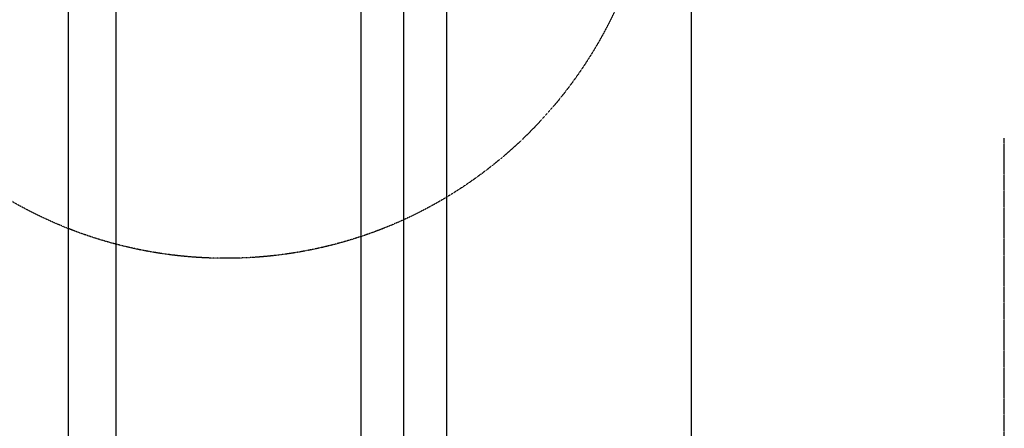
# Model space of a CAD drawing. Header units: inches. Extents: x -4968858 to -265257, y -220693 to 1871410.
# Tile 191 of 225: x -1892468 to -1891640, y 1197259 to 1197602. Entities that reach past the tile are written whole.
import ezdxf

# ---------------------------------------------------------------- set-up
doc = ezdxf.new("R2010")
doc.units = ezdxf.units.IN
doc.header["$MEASUREMENT"] = 0
for name, pattern in [('CENTER', [2, 1.25, -0.25, 0.25, -0.25]), ('CONTINOUS', [0]), ('HIDDEN', [0.375, 0.25, -0.125])]:
    doc.linetypes.add(name, pattern=pattern)
doc.layers.add('GRID', color=8, linetype='Continuous')
doc.layers.add('IPB', color=6, linetype='Continuous')

# ---------------------------------------------------------------- blocks, each defined once
blk = doc.blocks.new('UTCOMBINE')
at = {"color": 6, "linetype": 'CENTER'}
for p, q in [((-710425.01, 44878.75, 0), (-710425.01, 43456.76, 0)), ((-709920.4, 44373.62, 0), (-709920.4, 43132.4, 0))]:
    blk.add_line(p, q, dxfattribs=at)
at = {"color": 6}
for p, q in [((-709920.4, 44536.22, 0), (-709920.4, 42926.93, 0)), ((-710162.02, 44372.55, 0), (-710162.02, 42972.56, 0)), ((-709678.78, 44372.55, 0), (-709678.78, 42972.56, 0)), ((-709678.78, 44372.55, 0), (-709678.78, 42972.56, 0)), ((-709638.72, 44372.55, 0), (-709638.72, 42972.56, 0)), ((-709956.4, 44029.91, 0), (-709956.4, 42927.56, 0)), ((-709956.4, 44029.91, 0), (-709956.4, 42927.56, 0)), ((-709956.4, 44029.91, 0), (-709956.4, 42927.56, 0)), ((-709956.4, 44029.91, 0), (-709956.4, 42927.56, 0)), ((-709884.4, 44029.91, 0), (-709884.4, 42927.56, 0))]:
    blk.add_line(p, q, dxfattribs=at)
at = {"layer": 'IPB', "linetype": 'HIDDEN'}
blk.add_circle((-709770.63, 43196.45, 0), 361.31, dxfattribs=at)
blk = doc.blocks.new('TFMR YARD')
at = {"layer": 'GRID', "color": 1, "rotation": 180}
blk.add_blockref('UTCOMBINE', (-795623.35, 296115.83, 0), dxfattribs=at)

msp = doc.modelspace()

# ---------------------------------------------------------------- block references
at = {"color": 1, "linetype": 'CONTINOUS', "lineweight": 15}
msp.add_blockref('TFMR YARD', (-1806442.03, 944843.99), dxfattribs=at)

doc.saveas('drawing.dxf')
